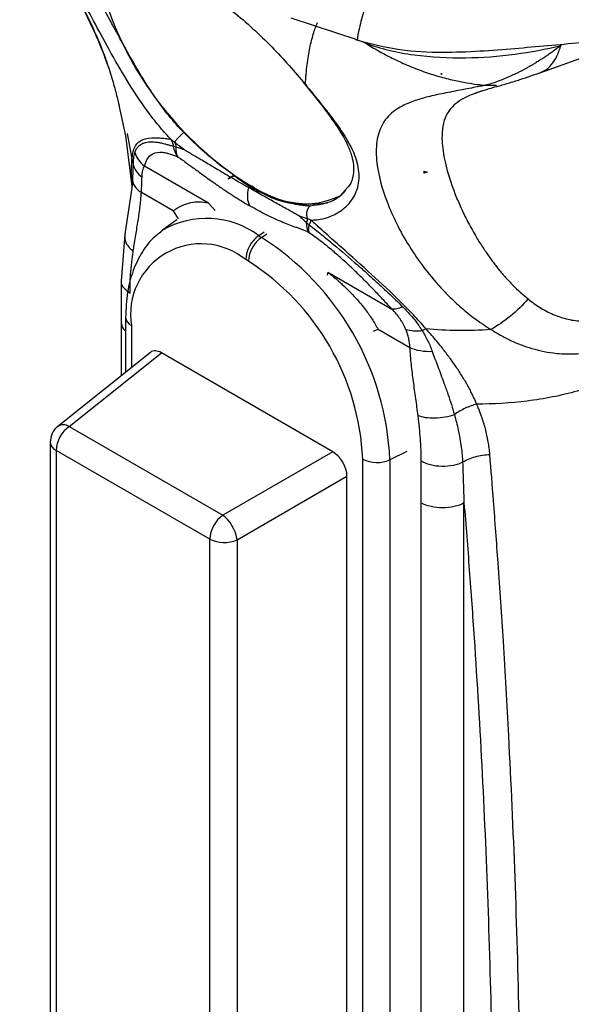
# Model space of a CAD drawing. Header units: millimetres. Extents: x 13 to 546, y 13 to 419.
# Tile 17 of 19: x 466 to 494, y 283 to 332. Entities that reach past the tile are written whole.
import ezdxf

# ---------------------------------------------------------------- set-up
doc = ezdxf.new("R2010")
doc.units = ezdxf.units.MM
doc.header["$LTSCALE"] = 2

msp = doc.modelspace()

# ---------------------------------------------------------------- linework, layer by layer
for p, q in [((479.672, 332.281), (482.982, 331.185)), ((482.976, 331.241), (482.989, 331.223)), ((483.074, 331.149), (483.381, 331.018)), ((492.058, 329.569), (494.95, 330.6)), ((487.134, 329.481), (487.105, 329.498)), ((487.134, 329.509), (487.134, 329.481)), ((487.134, 329.481), (487.159, 329.495)), ((489.319, 328.934), (489.862, 328.94)), ((471.149, 327.952), (471.468, 326.434)), ((488.849, 328.059), (488.847, 328.058)), ((488.848, 328.057), (488.847, 328.058)), ((488.848, 328.057), (488.847, 328.058)), ((488.849, 328.059), (488.848, 328.057)), ((471.464, 326.454), (471.79, 323.915)), ((471.557, 326.539), (471.792, 325.283)), ((475.583, 323.093), (472.409, 324.926)), ((476.879, 324.48), (476.538, 324.283)), ((476.902, 324.464), (476.538, 324.283)), ((486.276, 324.577), (486.251, 324.602)), ((486.276, 324.577), (486.276, 324.675)), ((486.427, 324.627), (486.276, 324.577)), ((471.831, 324.189), (471.434, 321.556)), ((471.82, 324.316), (471.803, 324.109)), ((473.835, 322.71), (472.257, 323.621)), ((482.493, 323.891), (482.099, 323.448)), ((475.583, 323.093), (475.918, 322.724)), ((473.835, 322.71), (474.078, 322.314)), ((474.023, 322.275), (473.305, 321.75)), ((471.434, 321.553), (471.256, 319.229)), ((473.223, 321.689), (473.305, 321.75)), ((478.337, 321.659), (478.074, 321.481)), ((478.215, 321.399), (478.478, 321.578)), ((480.581, 321.623), (480.564, 321.633)), ((478.074, 321.481), (478.215, 321.399)), ((477.57, 320.213), (477.428, 320.294)), ((481.5, 319.678), (481.47, 319.518)), ((481.5, 319.678), (484.674, 317.845)), ((471.256, 319.245), (471.261, 317.184)), ((471.261, 317.184), (471.261, 314.542)), ((471.477, 317.435), (471.477, 314.714)), ((471.77, 317.027), (471.77, 314.948)), ((483.991, 316.847), (483.748, 316.732)), ((483.991, 316.847), (485.569, 315.936)), ((472.714, 315.702), (468.118, 312.031)), ((468.681, 312.028), (473.254, 315.68)), ((481.744, 310.779), (473.254, 315.68)), ((468.681, 312.028), (476.294, 307.632)), ((467.742, 311.25), (467.742, 256.732)), ((475.649, 306.446), (468.035, 310.842)), ((468.035, 310.842), (468.035, 256.323)), ((481.744, 310.779), (476.294, 307.632)), ((485.414, 310.783), (484.578, 310.378)), ((483.228, 252.274), (483.228, 310.412)), ((484.578, 310.378), (484.578, 252.24)), ((476.999, 306.412), (482.449, 309.559)), ((482.449, 254.028), (482.449, 309.559)), ((486.126, 252.316), (486.126, 308.245)), ((488.247, 252.316), (488.247, 308.245)), ((475.649, 251.928), (475.649, 306.446)), ((476.999, 306.412), (476.999, 251.894))]:
    msp.add_line(p, q)
for centre, radius, start, end in [((478.504, 335.479), 8.37, 177.6758, 203.1787), ((486.63, 338.405), 17, 201.4654, 234.5074), ((480.71, 328.974), 5.92, 228.1574, 277.5656), ((480.307, 327.155), 4.107, 230.7642, 296.5389), ((475.486, 318.016), 4.325, 53.241, 120.2811), ((475.219, 317.586), 3.495, 50.7967, 189.214), ((478.98, 320.219), 1.554, 125.6892, 177.1989), ((479.121, 320.137), 1.554, 125.6892, 177.1989), ((470.763, 309.749), 13.829, 2.6055, 57.3945), ((470.943, 309.853), 12.298, 2.6055, 57.3945), ((471.959, 317.472), 0.484, 184.3983, 246.9074), ((468.742, 311.25), 1, 128.6144, 180), ((469.587, 310.766), 1.554, 125.6891, 177.1987), ((468.397, 311.578), 0.532, 57.7182, 121.5672), ((468.225, 311.287), 0.484, 184.4143, 246.9058), ((483.938, 311.794), 1.554, 242.8052, 294.3071), ((477.201, 306.37), 1.554, 125.6889, 177.199), ((475.156, 306.158), 1.863, 10.0276, 52.3356), ((476.359, 307.829), 1.554, 242.8052, 294.3071), ((475.898, 306.318), 1.104, 4.915, 8.5581)]:
    msp.add_arc(centre, radius, start, end)
for centre, major_axis, ratio, start_param, end_param in [((501.344, 313.223), (-12.075, 15.224), 0.446306, 0.066025, 0.066108), ((473.259, 314.857), (-0.504, 0.873), 0.573012, 5.501634, 6.369802), ((481.739, 309.962), (-0.5, 0.866), 0.581784, 3.930845, 5.494051)]:
    msp.add_ellipse(centre, major_axis=major_axis, ratio=ratio, start_param=start_param, end_param=end_param)
for points, knots in [([(466.228, 337.644), (466.401, 337.412), (467.036, 336.562), (468.121, 334.959), (469.166, 333.174), (469.939, 331.574), (470.387, 330.521), (470.579, 329.94), (470.637, 329.764)], [0, 0, 0, 0, 0.082257, 0.301349, 0.580061, 0.742836, 0.922216, 1, 1, 1, 1]), ([(466.26, 337.599), (466.562, 337.186), (467.513, 335.883), (468.869, 333.782), (469.867, 331.818), (470.43, 330.422), (470.748, 329.477), (470.972, 328.675), (471.091, 328.184), (471.144, 327.985), (471.153, 327.953)], [0, 0, 0, 0, 0.101765, 0.320887, 0.54005, 0.650436, 0.759544, 0.870423, 0.979037, 1, 1, 1, 1]), ([(473.718, 326.263), (473.661, 326.324), (473.558, 326.433), (473.355, 326.655), (473.016, 327.051), (472.364, 327.891), (471.528, 329.17), (470.647, 330.719), (469.87, 332.163), (469.212, 333.408), (468.714, 334.424), (468.476, 335.101), (468.431, 335.506), (468.443, 335.719), (468.466, 335.82), (468.478, 335.87)], [0, 0, 0, 0, 0.017226, 0.03125, 0.0625, 0.125, 0.25, 0.374999, 0.5, 0.625, 0.75, 0.875, 0.9375, 0.96875, 1, 1, 1, 1]), ([(471.762, 330.244), (471.715, 330.327), (471.621, 330.493), (471.483, 330.739), (471.348, 330.983), (471.215, 331.224), (471.086, 331.461), (470.958, 331.695), (470.833, 331.924), (470.671, 332.223), (470.474, 332.584), (470.251, 332.994), (470.072, 333.326), (469.941, 333.571), (469.822, 333.795), (469.692, 334.044), (469.55, 334.327), (469.426, 334.592), (469.32, 334.841), (469.234, 335.074), (469.171, 335.292), (469.133, 335.496), (469.12, 335.689), (469.137, 335.808), (469.145, 335.867)], [0, 0, 0, 0, 0.0312398, 0.062497, 0.0937676, 0.1250489, 0.1563391, 0.1876381, 0.2189471, 0.2502658, 0.3129042, 0.3755437, 0.4382042, 0.4742928, 0.5008655, 0.5565282, 0.6121514, 0.6677385, 0.7232836, 0.7787732, 0.8341933, 0.8895373, 0.9448097, 1, 1, 1, 1]), ([(475.213, 333.808), (475.744, 333.412), (476.95, 332.513), (478.781, 330.849), (479.85, 329.614), (480.384, 328.996)], [0, 0, 0, 0, 0.282173, 0.641128, 1, 1, 1, 1]), ([(483.62, 333.862), (483.507, 333.457), (483.272, 332.617), (483.051, 331.734), (482.946, 331.246), (482.971, 331.242), (482.976, 331.241)], [0, 0, 0, 0, 0.284612, 0.590396, 0.906902, 1, 1, 1, 1]), ([(480.384, 328.996), (480.392, 329.092), (480.406, 329.261), (480.433, 329.586), (480.494, 330.115), (480.603, 330.801), (480.745, 331.376), (480.856, 331.718), (480.929, 331.902), (480.965, 331.988), (480.986, 332.037)], [0, 0, 0, 0, 0.070553, 0.125, 0.249998, 0.499998, 0.749999, 0.875, 0.92881, 1, 1, 1, 1]), ([(482.873, 331.197), (483.602, 331.008), (485.015, 330.641), (487.097, 330.549), (488.996, 330.618), (491.279, 330.8), (494.025, 331.061), (496.154, 331.219), (497.214, 331.298)], [0, 0, 0, 0, 0.155694, 0.301834, 0.431302, 0.550377, 0.776146, 1, 1, 1, 1]), ([(483.381, 331.018), (483.736, 330.885), (484.123, 330.769), (484.93, 330.577), (485.349, 330.501), (486.622, 330.327), (487.485, 330.285), (489.16, 330.307), (489.975, 330.372), (491.55, 330.582), (492.31, 330.727), (493.056, 330.912)], [0, 0, 0, 0, 0.125, 0.125, 0.25, 0.25, 0.5, 0.5, 0.75, 0.75, 1, 1, 1, 1]), ([(483.381, 331.018), (483.483, 330.955), (483.689, 330.825), (484.01, 330.639), (484.344, 330.455), (484.692, 330.276), (485.054, 330.101), (485.431, 329.934), (485.822, 329.773), (486.345, 329.577), (486.985, 329.37), (487.707, 329.185), (488.344, 329.06), (488.868, 328.981), (489.182, 328.948), (489.319, 328.934)], [0, 0, 0, 0, 0.056484, 0.114667, 0.174557, 0.236162, 0.299493, 0.364567, 0.431401, 0.500014, 0.629373, 0.750011, 0.851414, 0.934804, 1, 1, 1, 1]), ([(493.056, 330.912), (492.981, 330.854), (492.836, 330.742), (492.618, 330.583), (492.408, 330.435), (492.206, 330.3), (492.014, 330.176), (491.833, 330.064), (491.663, 329.962), (491.507, 329.872), (491.364, 329.792), (491.118, 329.658), (490.774, 329.484), (490.341, 329.291), (489.953, 329.138), (489.618, 329.02), (489.414, 328.961), (489.319, 328.934)], [0, 0, 0, 0, 0.065423, 0.127644, 0.186579, 0.242153, 0.294269, 0.342856, 0.387818, 0.429053, 0.466464, 0.499944, 0.621134, 0.732576, 0.833561, 0.922973, 1, 1, 1, 1]), ([(492.068, 329.59), (492.114, 329.606), (492.303, 329.67), (492.576, 329.929), (492.873, 330.349), (492.995, 330.725), (493.056, 330.912)], [0, 0, 0, 0, 0.097211, 0.400067, 0.702923, 1, 1, 1, 1]), ([(474.358, 326.594), (473.838, 327.122), (473.369, 327.717), (472.513, 328.96), (472.124, 329.609), (471.762, 330.244)], [0, 0, 0, 0, 0.5, 0.5, 1, 1, 1, 1]), ([(489.861, 328.874), (489.954, 328.899), (490.138, 328.949), (490.538, 329.065), (491.232, 329.28), (491.743, 329.459), (492.087, 329.579)], [0, 0, 0, 0, 0.12534, 0.250169, 0.49643, 1, 1, 1, 1]), ([(480.269, 329.095), (480.639, 328.635), (481.318, 327.792), (482.046, 326.784), (482.476, 326.018), (482.691, 325.439), (482.786, 324.949), (482.761, 324.461), (482.671, 324.081), (482.516, 323.915), (482.493, 323.891)], [0, 0, 0, 0, 0.204318, 0.375221, 0.513781, 0.620994, 0.712536, 0.82974, 0.975089, 1, 1, 1, 1]), ([(480.384, 328.996), (480.355, 329.006), (480.31, 329.019), (480.308, 329.066), (480.308, 329.081)], [0, 0, 0, 0, 0.665132, 1, 1, 1, 1]), ([(480.658, 322.258), (480.704, 322.258), (480.861, 322.261), (481.187, 322.299), (481.675, 322.435), (482.093, 322.664), (482.571, 323.056), (482.965, 323.622), (483.107, 324.508), (482.878, 325.499), (482.39, 326.391), (481.844, 327.168), (481.485, 327.636), (481.167, 328.035), (480.883, 328.387), (480.61, 328.72), (480.433, 328.936), (480.384, 328.996)], [0, 0, 0, 0, 0.017659, 0.059399, 0.124997, 0.214967, 0.249998, 0.379811, 0.499998, 0.615426, 0.749983, 0.812524, 0.874984, 0.900838, 0.937501, 0.982538, 1, 1, 1, 1]), ([(489.319, 328.934), (489.235, 328.917), (489.034, 328.876), (488.689, 328.81), (488.266, 328.731), (487.807, 328.645), (487.354, 328.557), (486.937, 328.471), (486.565, 328.387), (486.22, 328.298), (485.892, 328.199), (485.53, 328.069), (485.172, 327.906), (484.654, 327.592), (484.167, 327.064), (483.883, 326.185), (483.891, 324.928), (484.344, 323.188), (485.249, 321.343), (486.283, 319.84), (487.053, 318.929), (487.761, 318.225), (488.264, 317.78), (488.738, 317.406), (489.153, 317.107), (489.442, 316.927), (489.585, 316.837)], [0, 0, 0, 0, 0.009929, 0.023755, 0.041334, 0.06249, 0.083779, 0.10458, 0.124964, 0.143539, 0.164412, 0.187545, 0.219541, 0.250075, 0.333668, 0.41689, 0.500375, 0.624513, 0.750054, 0.811048, 0.875025, 0.905296, 0.937509, 0.958743, 0.979572, 1, 1, 1, 1]), ([(488.768, 328.523), (488.907, 328.576), (489.192, 328.684), (489.714, 328.833), (489.982, 328.909)], [0, 0, 0, 0, 0.485743, 1, 1, 1, 1]), ([(488.812, 328.539), (488.714, 328.501), (488.4, 328.379), (488.006, 328.163), (487.619, 327.844), (487.343, 327.439), (487.181, 326.922), (487.133, 326.223), (487.248, 325.3), (487.523, 324.31), (487.839, 323.456), (488.128, 322.788), (488.462, 322.102), (488.732, 321.632), (488.867, 321.396)], [0, 0, 0, 0, 0.031239, 0.100392, 0.169604, 0.258757, 0.351618, 0.446433, 0.584845, 0.723195, 0.793405, 0.861606, 0.930803, 1, 1, 1, 1]), ([(489.112, 328.645), (489.021, 328.615), (488.913, 328.58), (488.826, 328.545), (488.812, 328.539)], [0, 0, 0, 0, 0.83814, 1, 1, 1, 1]), ([(474.358, 326.594), (474.32, 326.562), (474.276, 326.523), (474.186, 326.438), (474.139, 326.391), (474.052, 326.299), (474.013, 326.254), (473.949, 326.174), (473.925, 326.14), (473.908, 326.113)], [0, 0, 0, 0, 0.25, 0.25, 0.5, 0.5, 0.75, 0.75, 1, 1, 1, 1]), ([(477.675, 323.95), (477.129, 324.265), (476.567, 324.653), (475.45, 325.545), (474.895, 326.05), (474.358, 326.594)], [0, 0, 0, 0, 0.5, 0.5, 1, 1, 1, 1]), ([(471.792, 325.283), (471.799, 325.335), (471.811, 325.439), (471.844, 325.631), (471.932, 325.918), (472.164, 326.211), (472.622, 326.34), (473.109, 326.333), (473.391, 326.309), (473.57, 326.283), (473.664, 326.271), (473.718, 326.263)], [0, 0, 0, 0, 0.062511, 0.125022, 0.250027, 0.499911, 0.749955, 0.874978, 0.937489, 0.964224, 1, 1, 1, 1]), ([(473.859, 325.893), (473.815, 325.907), (473.719, 325.937), (473.569, 325.983), (473.395, 326.031), (473.213, 326.071), (472.985, 326.108), (472.725, 326.128), (472.498, 326.101), (472.291, 326.035), (472.156, 325.946), (472.064, 325.849), (472.011, 325.779), (471.968, 325.71), (471.942, 325.654), (471.929, 325.626)], [0, 0, 0, 0, 0.03519, 0.076873, 0.124995, 0.188461, 0.249995, 0.36469, 0.499992, 0.593614, 0.749998, 0.828121, 0.875, 0.937419, 1, 1, 1, 1]), ([(473.718, 326.264), (473.749, 326.238), (473.811, 326.188), (473.876, 326.138), (473.908, 326.113)], [0, 0, 0, 0, 0.493961, 1, 1, 1, 1]), ([(473.908, 326.113), (473.988, 326.051), (474.151, 325.923), (474.318, 325.797), (474.403, 325.733)], [0, 0, 0, 0, 0.486648, 1, 1, 1, 1]), ([(471.929, 325.626), (471.923, 325.612), (471.91, 325.579), (471.888, 325.506), (471.869, 325.392), (471.854, 325.234), (471.849, 325.106), (471.846, 325.041)], [0, 0, 0, 0, 0.113518, 0.249997, 0.499998, 0.749999, 1, 1, 1, 1]), ([(471.929, 325.626), (471.971, 325.493), (472.034, 325.362), (472.198, 325.124), (472.298, 325.016), (472.409, 324.926)], [0, 0, 0, 0, 0.5, 0.5, 1, 1, 1, 1]), ([(472.409, 324.926), (472.419, 324.958), (472.438, 325.023), (472.484, 325.148), (472.585, 325.348), (472.799, 325.576), (473.144, 325.645), (473.468, 325.592), (473.649, 325.545), (473.815, 325.488), (473.938, 325.439), (474.011, 325.408), (474.048, 325.392), (474.066, 325.384)], [0, 0, 0, 0, 0.062549, 0.125096, 0.250185, 0.500189, 0.74981, 0.812357, 0.874904, 0.937451, 0.968726, 0.984362, 1, 1, 1, 1]), ([(474.403, 325.733), (474.351, 325.751), (474.249, 325.786), (474.11, 325.831), (474.024, 325.854), (473.983, 325.865)], [0, 0, 0, 0, 0.356905, 0.696193, 1, 1, 1, 1]), ([(474.403, 325.733), (474.478, 325.688), (474.633, 325.596), (474.879, 325.453), (475.145, 325.299), (475.43, 325.132), (475.732, 324.953), (476.069, 324.752), (476.435, 324.535), (476.823, 324.305), (477.209, 324.078), (477.459, 323.936), (477.585, 323.864)], [0, 0, 0, 0, 0.06886, 0.143468, 0.22383, 0.309989, 0.402017, 0.500002, 0.621754, 0.745594, 0.871648, 1, 1, 1, 1]), ([(471.805, 324.131), (471.801, 324.187), (471.779, 324.456), (471.763, 324.849), (471.783, 325.138), (471.793, 325.283)], [0, 0, 0, 0, 0.116975, 0.558528, 1, 1, 1, 1]), ([(471.846, 325.041), (471.844, 324.989), (471.84, 324.883), (471.836, 324.706), (471.83, 324.518), (471.823, 324.383), (471.82, 324.316)], [0, 0, 0, 0, 0.25, 0.5, 0.75, 1, 1, 1, 1]), ([(471.846, 325.041), (471.871, 324.918), (471.923, 324.795), (472.075, 324.568), (472.175, 324.466), (472.291, 324.38)], [0, 0, 0, 0, 0.5, 0.5, 1, 1, 1, 1]), ([(472.291, 324.38), (472.297, 324.513), (472.307, 324.628), (472.343, 324.811), (472.37, 324.88), (472.409, 324.926)], [0, 0, 0, 0, 0.5, 0.5, 1, 1, 1, 1]), ([(474.082, 325.375), (474.127, 325.346), (474.252, 325.264), (474.501, 325.087), (474.864, 324.82), (475.342, 324.47), (475.847, 324.109), (476.34, 323.77), (476.709, 323.525), (477, 323.341), (477.286, 323.165), (477.498, 323.039), (477.639, 322.955)], [0, 0, 0, 0, 0.038234, 0.105995, 0.206358, 0.337807, 0.500018, 0.624605, 0.750009, 0.812506, 0.875004, 1, 1, 1, 1]), ([(471.82, 324.316), (471.813, 324.194), (471.847, 324.065), (471.999, 323.824), (472.116, 323.712), (472.257, 323.621)], [0, 0, 0, 0, 0.5, 0.5, 1, 1, 1, 1]), ([(477.675, 323.95), (477.749, 323.908), (477.894, 323.825), (478.109, 323.712), (478.318, 323.607), (478.522, 323.512), (478.72, 323.425), (478.912, 323.347), (479.098, 323.278), (479.279, 323.216), (479.453, 323.162), (479.622, 323.116), (479.784, 323.076), (479.941, 323.043), (480.091, 323.017), (480.236, 322.996), (480.375, 322.982), (480.508, 322.972), (480.594, 322.97), (480.636, 322.969)], [0, 0, 0, 0, 0.0672, 0.1333525, 0.1984575, 0.2625152, 0.3255256, 0.3874888, 0.4484049, 0.508274, 0.5670962, 0.6248716, 0.6816003, 0.7372825, 0.7919183, 0.8455077, 0.8980511, 0.9495484, 1, 1, 1, 1]), ([(471.855, 320.71), (471.872, 320.817), (471.908, 321.057), (471.985, 321.535), (472.086, 322.144), (472.175, 322.746), (472.224, 323.178), (472.244, 323.43), (472.252, 323.557), (472.257, 323.621)], [0, 0, 0, 0, 0.11091, 0.25, 0.5, 0.75, 0.875, 0.9375, 1, 1, 1, 1]), ([(477.635, 322.962), (477.576, 323.069), (477.539, 323.206), (477.521, 323.518), (477.541, 323.692), (477.585, 323.864)], [0, 0, 0, 0, 0.5, 0.5, 1, 1, 1, 1]), ([(480.097, 322.445), (480.062, 322.465), (479.994, 322.504), (479.895, 322.559), (479.799, 322.617), (479.672, 322.689), (479.478, 322.796), (479.22, 322.94), (478.92, 323.107), (478.611, 323.279), (478.286, 323.462), (477.945, 323.656), (477.705, 323.795), (477.585, 323.864)], [0, 0, 0, 0, 0.043438, 0.084884, 0.124998, 0.167452, 0.250003, 0.376805, 0.500006, 0.624112, 0.748497, 0.873711, 1, 1, 1, 1]), ([(480.636, 322.969), (481.035, 323.021), (481.568, 323.089), (482.029, 323.391), (482.176, 323.509), (482.287, 323.603), (482.35, 323.685), (482.399, 323.749)], [0, 0, 0, 0, 0.581355, 0.776043, 0.836674, 0.872813, 1, 1, 1, 1]), ([(480.636, 322.969), (480.599, 322.941), (480.562, 322.903), (480.5, 322.808), (480.475, 322.751), (480.444, 322.625), (480.439, 322.558), (480.451, 322.428), (480.468, 322.366), (480.492, 322.312)], [0, 0, 0, 0, 0.25, 0.25, 0.5, 0.5, 0.75, 0.75, 1, 1, 1, 1]), ([(480.564, 321.633), (480.548, 321.641), (480.515, 321.659), (480.452, 321.69), (480.346, 321.736), (480.204, 321.79), (480.038, 321.851), (479.817, 321.93), (479.537, 322.034), (479.185, 322.176), (478.822, 322.336), (478.443, 322.518), (478.049, 322.726), (477.776, 322.878), (477.639, 322.955)], [0, 0, 0, 0, 0.01559, 0.03092, 0.062487, 0.12498, 0.187476, 0.249977, 0.374969, 0.499969, 0.629624, 0.749972, 0.87489, 1, 1, 1, 1]), ([(480.098, 322.445), (480.153, 322.396), (480.26, 322.299), (480.38, 322.193), (480.439, 322.141)], [0, 0, 0, 0, 0.511226, 1, 1, 1, 1]), ([(480.58, 321.622), (480.563, 321.674), (480.553, 321.733), (480.552, 321.864), (480.56, 321.937), (480.575, 322.015)], [0, 0, 0, 0, 0.5, 0.5, 1, 1, 1, 1]), ([(480.576, 322.016), (480.625, 321.977), (480.723, 321.9), (480.922, 321.746), (481.272, 321.467), (481.98, 320.891), (482.755, 320.23), (483.53, 319.539), (484.035, 319.079), (484.494, 318.65), (484.857, 318.305), (485.093, 318.074), (485.211, 317.959)], [0, 0, 0, 0, 0.0312604, 0.0625185, 0.125037, 0.250074, 0.4998162, 0.6057303, 0.7498843, 0.8330697, 0.9164431, 1, 1, 1, 1]), ([(486.367, 316.87), (486.265, 316.984), (486.062, 317.213), (485.642, 317.666), (484.868, 318.45), (483.683, 319.562), (482.418, 320.685), (481.528, 321.473), (481.09, 321.868), (480.841, 322.089), (480.719, 322.201), (480.657, 322.257)], [0, 0, 0, 0, 0.062532, 0.125057, 0.250107, 0.500063, 0.749885, 0.874943, 0.937471, 0.968736, 1, 1, 1, 1]), ([(471.451, 321.546), (471.44, 321.471), (471.412, 321.287), (471.551, 320.985), (471.756, 320.8), (471.855, 320.71)], [0, 0, 0, 0, 0.259423, 0.639833, 1, 1, 1, 1]), ([(473.226, 321.653), (473.127, 321.586), (472.761, 321.337), (472.286, 320.698), (471.823, 319.772), (471.532, 318.681), (471.495, 317.856), (471.477, 317.435)], [0, 0, 0, 0, 0.081879, 0.302539, 0.526678, 0.758376, 1, 1, 1, 1]), ([(484.674, 317.845), (484.595, 317.931), (484.442, 318.097), (484.131, 318.429), (483.738, 318.843), (483.249, 319.341), (482.737, 319.842), (482.212, 320.329), (481.76, 320.722), (481.4, 321.016), (481.124, 321.231), (480.85, 321.435), (480.671, 321.561), (480.581, 321.623)], [0, 0, 0, 0, 0.065374, 0.127148, 0.253817, 0.380029, 0.505572, 0.634945, 0.754338, 0.816118, 0.877569, 0.939089, 1, 1, 1, 1]), ([(488.867, 321.396), (488.92, 321.31), (489.025, 321.14), (489.186, 320.89), (489.346, 320.651), (489.504, 320.424), (489.66, 320.208), (489.814, 320.006), (490.024, 319.74), (490.302, 319.415), (490.659, 319.036), (491.029, 318.678), (491.292, 318.456), (491.421, 318.346)], [0, 0, 0, 0, 0.082394, 0.16112, 0.236186, 0.307599, 0.375372, 0.439514, 0.500041, 0.629824, 0.756293, 0.879622, 1, 1, 1, 1]), ([(471.695, 318.64), (471.695, 318.685), (471.695, 318.776), (471.697, 318.955), (471.707, 319.267), (471.728, 319.598), (471.759, 319.94), (471.786, 320.194), (471.821, 320.461), (471.844, 320.627), (471.855, 320.71)], [0, 0, 0, 0, 0.0625, 0.125, 0.250005, 0.499988, 0.599994, 0.749998, 0.874996, 1, 1, 1, 1]), ([(481.5, 319.678), (481.595, 319.6), (481.772, 319.455), (482.01, 319.25), (482.27, 319.016), (482.56, 318.736), (482.866, 318.414), (483.137, 318.102), (483.409, 317.759), (483.704, 317.346), (483.894, 317.016), (483.991, 316.847)], [0, 0, 0, 0, 0.098065, 0.181389, 0.250011, 0.374494, 0.500063, 0.600529, 0.700064, 0.845711, 1, 1, 1, 1]), ([(471.264, 319.243), (471.261, 319.234), (471.225, 319.116), (471.356, 318.887), (471.585, 318.72), (471.695, 318.64)], [0, 0, 0, 0, 0.038376, 0.536574, 1, 1, 1, 1]), ([(491.421, 318.346), (491.162, 318.046), (490.866, 317.756), (490.239, 317.241), (489.909, 317.016), (489.585, 316.837)], [0, 0, 0, 0, 0.5, 0.5, 1, 1, 1, 1]), ([(491.421, 318.346), (491.517, 318.272), (491.71, 318.124), (492.116, 317.851), (492.672, 317.562), (493.387, 317.321), (494.152, 317.219), (494.927, 317.277), (495.697, 317.519), (496.232, 317.836), (496.561, 318.1), (496.717, 318.239), (496.869, 318.391), (496.966, 318.498), (497.017, 318.555)], [0, 0, 0, 0, 0.0625382, 0.1250535, 0.2500676, 0.3785573, 0.5001796, 0.6273412, 0.7501263, 0.8749614, 0.9062213, 0.9374836, 0.9667008, 1, 1, 1, 1]), ([(485.211, 317.959), (485.105, 317.911), (485.003, 317.875), (484.82, 317.837), (484.74, 317.833), (484.674, 317.845)], [0, 0, 0, 0, 0.5, 0.5, 1, 1, 1, 1]), ([(485.372, 316.828), (485.349, 316.88), (485.305, 316.98), (485.232, 317.118), (485.16, 317.242), (485.056, 317.401), (484.901, 317.605), (484.752, 317.763), (484.674, 317.845)], [0, 0, 0, 0, 0.144052, 0.275313, 0.393943, 0.500158, 0.7406, 1, 1, 1, 1]), ([(485.211, 317.959), (485.258, 317.912), (485.353, 317.818), (485.534, 317.626), (485.747, 317.381), (485.942, 317.129), (486.083, 316.922), (486.15, 316.817), (486.183, 316.765)], [0, 0, 0, 0, 0.125, 0.25, 0.5, 0.75, 0.875, 1, 1, 1, 1]), ([(489.585, 316.837), (489.627, 316.81), (489.784, 316.71), (490.102, 316.519), (490.723, 316.201), (491.642, 315.851), (492.761, 315.627), (493.975, 315.604), (495.183, 315.818), (496.31, 316.304), (497.135, 316.872), (497.605, 317.304), (497.843, 317.555), (497.92, 317.641), (497.952, 317.677)], [0, 0, 0, 0, 0.016993, 0.062492, 0.124979, 0.249881, 0.387593, 0.499834, 0.647501, 0.785864, 0.892904, 0.964292, 0.985126, 1, 1, 1, 1]), ([(471.261, 317.184), (471.272, 317.067), (471.287, 316.914), (471.44, 316.794), (471.477, 316.765)], [0, 0, 0, 0, 0.762602, 1, 1, 1, 1]), ([(486.183, 316.765), (486.031, 316.743), (485.879, 316.737), (485.601, 316.759), (485.476, 316.787), (485.372, 316.828)], [0, 0, 0, 0, 0.5, 0.5, 1, 1, 1, 1]), ([(485.569, 315.936), (485.564, 315.996), (485.555, 316.107), (485.533, 316.258), (485.502, 316.422), (485.453, 316.611), (485.399, 316.755), (485.372, 316.828)], [0, 0, 0, 0, 0.195444, 0.362116, 0.500066, 0.744826, 1, 1, 1, 1]), ([(486.183, 316.765), (486.217, 316.71), (486.266, 316.627), (486.36, 316.461), (486.461, 316.263), (486.558, 316.048), (486.627, 315.872), (486.66, 315.783), (486.677, 315.739)], [0, 0, 0, 0, 0.166665, 0.25, 0.5, 0.75, 0.875, 1, 1, 1, 1]), ([(488.88, 313.138), (488.851, 313.203), (488.78, 313.367), (488.626, 313.692), (488.405, 314.109), (488.122, 314.583), (487.819, 315.044), (487.488, 315.507), (487.105, 316.005), (486.724, 316.463), (486.462, 316.761), (486.367, 316.87)], [0, 0, 0, 0, 0.0492216, 0.1250006, 0.2499971, 0.3736869, 0.499998, 0.6194977, 0.7499992, 0.9091814, 1, 1, 1, 1]), ([(486.677, 315.739), (486.488, 315.729), (486.286, 315.738), (485.899, 315.804), (485.717, 315.861), (485.569, 315.936)], [0, 0, 0, 0, 0.5, 0.5, 1, 1, 1, 1]), ([(485.971, 312.562), (485.953, 312.703), (485.917, 312.985), (485.839, 313.552), (485.74, 314.261), (485.651, 314.967), (485.595, 315.525), (485.578, 315.799), (485.569, 315.936)], [0, 0, 0, 0, 0.125001, 0.250002, 0.500004, 0.749998, 0.874999, 1, 1, 1, 1]), ([(486.677, 315.739), (486.721, 315.618), (486.811, 315.372), (486.954, 314.991), (487.104, 314.593), (487.272, 314.14), (487.447, 313.645), (487.621, 313.121), (487.722, 312.78), (487.771, 312.613)], [0, 0, 0, 0, 0.116705, 0.238953, 0.366729, 0.500007, 0.673902, 0.840524, 1, 1, 1, 1]), ([(498.092, 315.655), (497.512, 315.267), (496.858, 314.906), (495.434, 314.272), (494.664, 313.998), (493.058, 313.559), (492.222, 313.394), (490.542, 313.181), (489.699, 313.133), (488.88, 313.138)], [0, 0, 0, 0, 0.25, 0.25, 0.5, 0.5, 0.75, 0.75, 1, 1, 1, 1]), ([(488.88, 313.138), (488.693, 313.089), (488.498, 313.018), (488.119, 312.84), (487.936, 312.732), (487.771, 312.613)], [0, 0, 0, 0, 0.5, 0.5, 1, 1, 1, 1]), ([(489.53, 310.643), (489.519, 310.748), (489.499, 310.96), (489.434, 311.381), (489.342, 311.803), (489.223, 312.218), (489.114, 312.549), (488.999, 312.854), (488.914, 313.057), (488.88, 313.138)], [0, 0, 0, 0, 0.1249968, 0.2499936, 0.4999872, 0.6280438, 0.7500125, 0.9007814, 1, 1, 1, 1]), ([(487.771, 312.613), (487.636, 312.562), (487.481, 312.519), (487.153, 312.456), (486.98, 312.438), (486.646, 312.43), (486.485, 312.441), (486.199, 312.486), (486.074, 312.521), (485.971, 312.562)], [0, 0, 0, 0, 0.25, 0.25, 0.5, 0.5, 0.75, 0.75, 1, 1, 1, 1]), ([(486.131, 310.306), (486.131, 310.392), (486.131, 310.566), (486.123, 310.837), (486.109, 311.118), (486.084, 311.491), (486.041, 311.972), (485.995, 312.359), (485.971, 312.562)], [0, 0, 0, 0, 0.118512, 0.24078, 0.36688, 0.496884, 0.736982, 1, 1, 1, 1]), ([(487.771, 312.613), (487.805, 312.487), (487.874, 312.229), (487.968, 311.835), (488.051, 311.426), (488.114, 311.018), (488.157, 310.627), (488.172, 310.378), (488.179, 310.258)], [0, 0, 0, 0, 0.158349, 0.325052, 0.500019, 0.678031, 0.844543, 1, 1, 1, 1]), ([(486.126, 308.245), (486.126, 308.593), (486.127, 309.28), (486.13, 309.967), (486.131, 310.306)], [0, 0, 0, 0, 0.505949, 1, 1, 1, 1]), ([(488.179, 310.258), (488.052, 310.194), (487.896, 310.138), (487.543, 310.062), (487.346, 310.043), (486.952, 310.051), (486.756, 310.078), (486.406, 310.17), (486.254, 310.234), (486.131, 310.306)], [0, 0, 0, 0, 0.25, 0.25, 0.5, 0.5, 0.75, 0.75, 1, 1, 1, 1]), ([(488.179, 310.258), (488.357, 310.367), (488.572, 310.46), (489.038, 310.593), (489.288, 310.632), (489.53, 310.643)], [0, 0, 0, 0, 0.5, 0.5, 1, 1, 1, 1]), ([(490.774, 253.208), (490.795, 253.882), (490.843, 255.387), (490.914, 257.877), (490.986, 260.835), (491.049, 264.255), (491.105, 269.135), (491.108, 275.277), (491.005, 282.514), (490.797, 289.657), (490.517, 295.95), (490.22, 301.133), (489.961, 305.006), (489.732, 308.088), (489.59, 309.877), (489.53, 310.643)], [0, 0, 0, 0, 0.03395, 0.075925, 0.125925, 0.18395, 0.25, 0.375358, 0.5, 0.625858, 0.75, 0.83338, 0.90284, 0.95838, 1, 1, 1, 1]), ([(488.179, 310.258), (488.19, 309.923), (488.212, 309.252), (488.235, 308.58), (488.247, 308.245)], [0, 0, 0, 0, 0.500078, 1, 1, 1, 1]), ([(488.247, 308.245), (488.108, 308.164), (487.942, 308.1), (487.579, 308.013), (487.383, 307.991), (486.99, 307.991), (486.794, 308.013), (486.431, 308.1), (486.264, 308.164), (486.126, 308.245)], [0, 0, 0, 0, 0.25, 0.25, 0.5, 0.5, 0.75, 0.75, 1, 1, 1, 1]), ([(488.247, 308.245), (488.338, 307.135), (488.427, 306.025), (488.594, 303.797), (488.674, 302.68), (488.899, 299.321), (489.032, 297.069), (489.378, 290.282), (489.539, 285.712), (489.715, 276.485), (489.73, 271.827), (489.648, 264.782), (489.603, 262.424), (489.511, 258.873), (489.476, 257.687), (489.397, 255.311), (489.352, 254.119), (489.306, 252.927)], [0, 0, 0, 0, 0.0625, 0.0625, 0.125, 0.125, 0.25, 0.25, 0.5, 0.5, 0.75, 0.75, 0.875, 0.875, 0.9375, 0.9375, 1, 1, 1, 1])]:
    msp.add_open_spline(points, degree=3, knots=knots)
for points in [[(487.105, 329.498), (487.115, 329.501), (487.125, 329.505), (487.134, 329.509)], [(487.159, 329.495), (487.151, 329.5), (487.143, 329.505), (487.134, 329.509)], [(473.718, 326.264), (473.776, 326.148), (473.824, 326.023), (473.859, 325.893)], [(473.984, 325.866), (473.941, 325.874), (473.898, 325.882), (473.858, 325.893)], [(474.066, 325.384), (473.965, 325.52), (473.892, 325.698), (473.859, 325.893)], [(473.908, 326.113), (473.938, 326.034), (473.964, 325.951), (473.985, 325.867)], [(474.082, 325.374), (474.013, 325.506), (473.982, 325.671), (473.984, 325.866)], [(471.793, 325.283), (471.816, 325.203), (471.834, 325.122), (471.846, 325.041)], [(474.066, 325.383), (474.071, 325.38), (474.076, 325.377), (474.082, 325.374)], [(486.276, 324.675), (486.268, 324.651), (486.259, 324.626), (486.251, 324.602)], [(486.276, 324.675), (486.326, 324.658), (486.376, 324.642), (486.427, 324.627)], [(472.257, 323.621), (472.278, 323.907), (472.28, 324.168), (472.291, 324.38)], [(477.585, 323.864), (477.615, 323.898), (477.646, 323.927), (477.675, 323.95)], [(475.583, 323.093), (475.431, 323.126), (475.134, 323.163), (474.697, 323.123), (474.264, 322.976), (473.979, 322.81), (473.835, 322.71)], [(477.639, 322.955), (477.638, 322.957), (477.636, 322.959), (477.635, 322.962)], [(480.492, 322.312), (480.367, 322.352), (480.235, 322.396), (480.098, 322.445)], [(480.564, 321.633), (480.476, 321.766), (480.452, 321.93), (480.437, 322.14)], [(480.492, 322.312), (480.479, 322.258), (480.462, 322.201), (480.439, 322.141)], [(480.439, 322.141), (480.486, 322.096), (480.532, 322.054), (480.576, 322.016)], [(480.658, 322.258), (480.603, 322.274), (480.548, 322.293), (480.492, 322.312)], [(480.657, 322.257), (480.641, 322.186), (480.613, 322.105), (480.576, 322.016)], [(486.367, 316.87), (486.307, 316.839), (486.246, 316.804), (486.183, 316.765)], [(489.585, 316.837), (488.477, 316.746), (487.386, 316.763), (486.367, 316.87)]]:
    msp.add_open_spline(points, degree=3)

doc.saveas('drawing.dxf')
